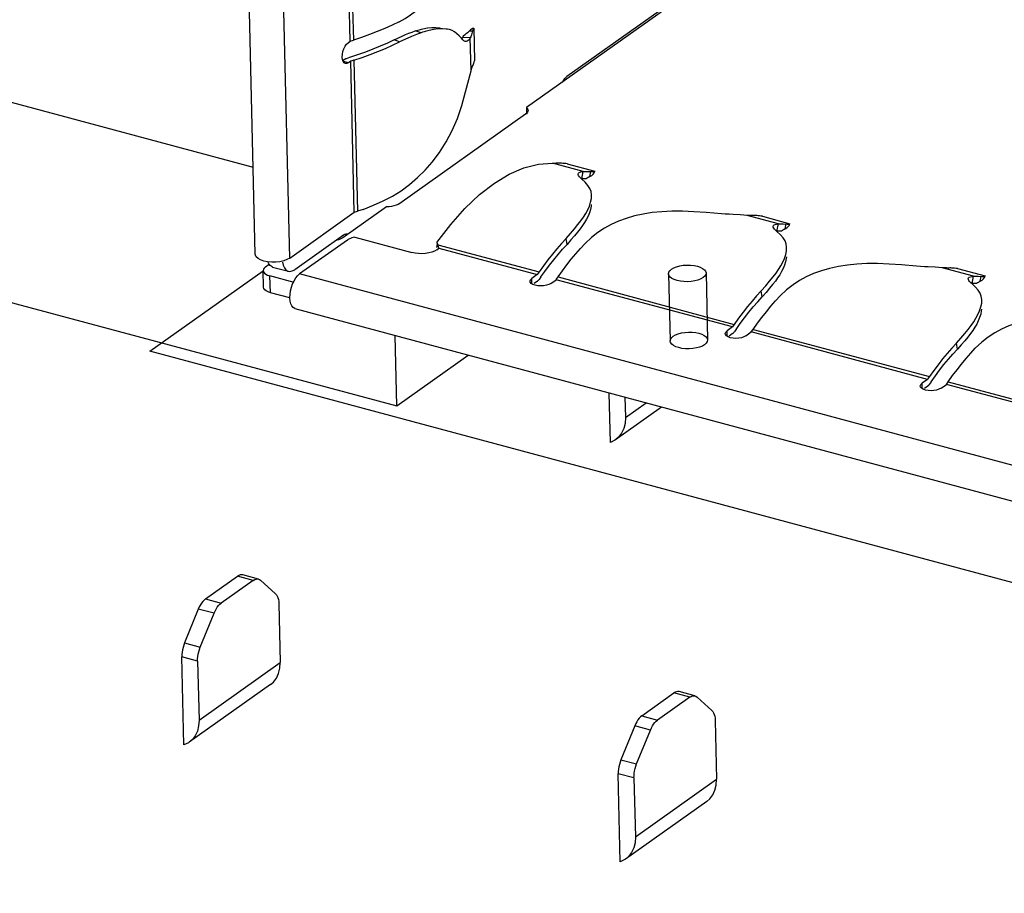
# Model space of a CAD drawing. Header units: millimetres. Extents: x 6 to 414, y 7 to 290.
# Tile 90 of 256: x 118.24 to 119.56, y 148.79 to 149.95. Entities that reach past the tile are written whole.
import ezdxf

# ---------------------------------------------------------------- set-up
doc = ezdxf.new("R2010")
doc.units = ezdxf.units.MM
doc.header["$LTSCALE"] = 23.1
doc.layers.get('0').update_dxf_attribs({"linetype": 'CONTINUOUS'})
doc.styles.get("Standard").update_dxf_attribs({"font": 'txt', "width": 0.6})
doc.dimstyles.get("Standard").update_dxf_attribs({"dimtxt": 2.5, "dimasz": 1.8, "dimexe": 0.05, "dimexo": 0.0625, "dimtad": 1, "dimzin": 0, "dimdsep": 46, "dimtxsty": 'Standard', "dimblk": '_FILLED', "dimblk1": '_FILLED', "dimblk2": '_FILLED', "dimcen": 0.09, "dimadec": 0, "dimazin": 0, "dimtol": 1, "dimtp": 0.01, "dimtm": 0.01, "dimtfac": 1, "dimtofl": 0, "dimtmove": 0, "dimatfit": 3, "dimldrblk": '_FILLED', "dimfxl": 0, "dimtolj": 1, "dimtzin": 0, "dimarcsym": 0})

# ---------------------------------------------------------------- blocks, each defined once
blk = doc.blocks.new('_FILLED')
at = {"color": 0, "linetype": 'ByBlock'}
blk.add_solid([(0, 0), (-1, 0.22222), (-1, -0.22222)], dxfattribs=at)

msp = doc.modelspace()

# ---------------------------------------------------------------- linework, layer by layer
at = {"color": 7, "linetype": 'Continuous'}
for p, q in [((118.5589, 149.6418), (118.5408, 150.4054)), ((118.6049, 149.6367), (118.587, 150.3927)), ((118.6856, 149.9261), (118.6807, 150.132)), ((118.6849, 150.1334), (118.6898, 149.9275)), ((119.3096, 150.1133), (118.9207, 149.8375)), ((119.1796, 150.0241), (118.9747, 149.8788)), ((118.7682, 149.9383), (118.7722, 149.9398)), ((118.7802, 149.9373), (118.7721, 149.9397)), ((118.7809, 149.9423), (118.7825, 149.9426)), ((118.7825, 149.9426), (118.7887, 149.9438)), ((118.7973, 149.9417), (118.7909, 149.9404)), ((118.8032, 149.9425), (118.7973, 149.9417)), ((118.7998, 149.9445), (118.8046, 149.944)), ((118.8046, 149.944), (118.8055, 149.9439)), ((118.8449, 149.94), (118.849, 149.9398)), ((118.8504, 149.9433), (118.8514, 149.8999)), ((118.6827, 149.924), (118.6856, 149.9261)), ((118.6857, 149.9261), (118.6898, 149.9275)), ((118.7442, 149.928), (118.7548, 149.9327)), ((118.7516, 149.9251), (118.7442, 149.928)), ((118.7625, 149.93), (118.7516, 149.9251)), ((118.7548, 149.9327), (118.7596, 149.9348)), ((118.7673, 149.9322), (118.7625, 149.93)), ((118.7823, 149.9379), (118.7803, 149.9373)), ((118.8357, 149.9279), (118.834, 149.9299)), ((118.8347, 149.9292), (118.836, 149.9312)), ((118.836, 149.9312), (118.8369, 149.9333)), ((118.8458, 149.9307), (118.836, 149.9312)), ((118.8369, 149.9333), (118.837, 149.9338)), ((118.8469, 149.8865), (118.8458, 149.9307)), ((118.7422, 149.9206), (118.7516, 149.9251)), ((118.6749, 149.9049), (118.6751, 149.9087)), ((118.6753, 149.9015), (118.6749, 149.9049)), ((118.6762, 149.8989), (118.6753, 149.9015)), ((118.6779, 149.9015), (118.6762, 149.9003)), ((118.6955, 149.9077), (118.6848, 149.9042)), ((118.6904, 149.9006), (118.6863, 149.8993)), ((118.6904, 149.9006), (118.6952, 149.6992)), ((118.6775, 149.8971), (118.6762, 149.8989)), ((118.6833, 149.8972), (118.6771, 149.8989)), ((118.6791, 149.8961), (118.6775, 149.8971)), ((118.6812, 149.8962), (118.6791, 149.8961)), ((118.6833, 149.8972), (118.6812, 149.8962)), ((118.6863, 149.8993), (118.6833, 149.8972)), ((118.691, 149.6978), (118.6863, 149.8993)), ((118.8396, 149.8586), (118.8469, 149.8865)), ((118.8346, 149.8403), (118.8396, 149.8586)), ((118.9207, 149.8375), (118.9209, 149.8286)), ((118.9197, 149.8286), (118.7517, 149.7094)), ((118.9214, 149.83), (118.9197, 149.8286)), ((118.9555, 149.7634), (118.9607, 149.7632)), ((118.9967, 149.7523), (118.9555, 149.7634)), ((118.9664, 149.7632), (118.9607, 149.7632)), ((118.9753, 149.7624), (119.0121, 149.7525)), ((118.9898, 149.748), (118.9897, 149.7491)), ((118.991, 149.7509), (118.9924, 149.7515)), ((118.9924, 149.7515), (118.9943, 149.752)), ((118.9943, 149.752), (118.9967, 149.7523)), ((118.9947, 149.7426), (118.9967, 149.7523)), ((118.9965, 149.7426), (118.9947, 149.7426)), ((119.0007, 149.7425), (118.9965, 149.7426)), ((119.003, 149.7523), (119.0084, 149.752)), ((119.0055, 149.7454), (119.0069, 149.7521)), ((118.8388, 149.703), (118.8583, 149.7214)), ((118.7339, 149.705), (118.6756, 149.6636)), ((118.703, 149.7017), (118.7168, 149.7071)), ((118.7168, 149.7071), (118.7298, 149.7131)), ((118.8198, 149.6817), (118.8388, 149.703)), ((118.6049, 149.6367), (118.691, 149.6978)), ((118.6911, 149.6978), (118.6952, 149.6992)), ((118.703, 149.7017), (118.6952, 149.6992)), ((119.181, 149.6957), (119.1609, 149.6974)), ((119.2571, 149.6824), (119.2154, 149.6936)), ((119.2358, 149.6925), (119.2725, 149.6826)), ((118.8014, 149.6574), (118.8198, 149.6817)), ((118.9957, 149.6801), (118.9925, 149.6757)), ((119.2502, 149.6781), (119.2501, 149.6792)), ((119.2514, 149.681), (119.2528, 149.6817)), ((119.2528, 149.6817), (119.2547, 149.6821)), ((119.2547, 149.6821), (119.2571, 149.6824)), ((119.2551, 149.6727), (119.2571, 149.6824)), ((119.2634, 149.6824), (119.2688, 149.6821)), ((119.2659, 149.6756), (119.2673, 149.6822)), ((118.6766, 149.6674), (118.6116, 149.6212)), ((118.6756, 149.6636), (118.673, 149.6622)), ((118.6812, 149.6689), (118.6821, 149.6688)), ((118.6916, 149.6645), (118.7679, 149.644)), ((118.9738, 149.6629), (118.9797, 149.6697)), ((118.9797, 149.6697), (118.985, 149.6759)), ((119.2569, 149.6727), (119.2551, 149.6727)), ((119.2612, 149.6727), (119.2569, 149.6727)), ((118.6818, 149.6607), (118.6181, 149.6156)), ((118.6701, 149.661), (118.6663, 149.66)), ((118.673, 149.6622), (118.6701, 149.661)), ((118.8011, 149.6478), (118.8041, 149.6499)), ((118.8014, 149.6574), (118.8025, 149.6545)), ((118.8041, 149.6502), (118.8025, 149.6545)), ((118.8025, 149.6545), (118.9378, 149.6182)), ((118.8029, 149.649), (118.8041, 149.6499)), ((118.8041, 149.6499), (118.8041, 149.6502)), ((118.8041, 149.6499), (118.9353, 149.6147)), ((118.9738, 149.6629), (118.9676, 149.6562)), ((118.9751, 149.6549), (118.9738, 149.6629)), ((118.9802, 149.6609), (118.9751, 149.6549)), ((118.9928, 149.6494), (118.999, 149.6562)), ((118.5591, 149.6407), (118.5589, 149.6418)), ((118.7945, 149.6447), (118.7904, 149.6436)), ((118.7981, 149.6461), (118.7945, 149.6447)), ((118.8011, 149.6478), (118.7981, 149.6461)), ((118.9806, 149.6351), (118.9867, 149.6424)), ((118.9867, 149.6424), (118.9928, 149.6494)), ((118.5661, 149.6342), (118.5626, 149.6362)), ((118.5726, 149.6251), (118.5774, 149.6285)), ((118.5768, 149.6292), (118.5756, 149.6317)), ((118.5789, 149.6266), (118.5768, 149.6292)), ((118.5863, 149.6313), (118.5808, 149.6313)), ((118.5821, 149.6248), (118.6031, 149.6191)), ((118.5917, 149.6319), (118.5863, 149.6313)), ((118.9453, 149.6188), (118.9515, 149.6271)), ((119.4414, 149.6259), (119.4214, 149.6275)), ((119.5175, 149.6125), (119.4758, 149.6237)), ((118.5699, 149.5977), (118.5694, 149.6201)), ((118.5791, 149.5905), (118.5785, 149.6129)), ((118.6106, 149.6043), (118.5785, 149.6129)), ((120.1471, 149.2053), (118.6181, 149.6156)), ((118.9353, 149.6147), (118.928, 149.6096)), ((118.9378, 149.6182), (118.9353, 149.6147)), ((118.9401, 149.6115), (118.9376, 149.608)), ((118.9401, 149.6115), (118.9453, 149.6188)), ((118.9605, 149.608), (118.963, 149.6115)), ((118.963, 149.6115), (118.9688, 149.6196)), ((118.963, 149.6115), (119.1982, 149.5483)), ((119.4962, 149.6226), (119.5329, 149.6128)), ((119.5119, 149.6111), (119.5133, 149.6118)), ((119.5133, 149.6118), (119.5152, 149.6123)), ((119.5152, 149.6123), (119.5175, 149.6125)), ((119.5155, 149.6028), (119.5175, 149.6125)), ((119.5238, 149.6125), (119.5292, 149.6122)), ((119.5263, 149.6057), (119.5277, 149.6123)), ((118.926, 149.6045), (118.9257, 149.6058)), ((118.9264, 149.6079), (118.928, 149.6096)), ((118.9282, 149.6023), (118.928, 149.6096)), ((118.9355, 149.6058), (118.931, 149.6026)), ((118.9532, 149.6028), (118.9605, 149.6079)), ((119.1957, 149.5448), (118.9605, 149.6079)), ((119.2342, 149.593), (119.2401, 149.5998)), ((119.2401, 149.5998), (119.2454, 149.606)), ((119.2561, 149.6102), (119.253, 149.6058)), ((119.5106, 149.6082), (119.5105, 149.6093)), ((119.5173, 149.6028), (119.5155, 149.6028)), ((119.5216, 149.6028), (119.5173, 149.6028)), ((118.6051, 149.5835), (118.5791, 149.5905)), ((119.2342, 149.593), (119.228, 149.5863)), ((119.2355, 149.5851), (119.2342, 149.593)), ((119.2407, 149.591), (119.2355, 149.5851)), ((119.2532, 149.5796), (119.2594, 149.5863)), ((118.6055, 149.5793), (118.6051, 149.5836)), ((119.2411, 149.5652), (119.2471, 149.5725)), ((119.2471, 149.5725), (119.2532, 149.5796)), ((118.6122, 149.5691), (118.6115, 149.5693)), ((120.1411, 149.1588), (118.6122, 149.5691)), ((119.1957, 149.5448), (119.1885, 149.5397)), ((119.1982, 149.5483), (119.1957, 149.5448)), ((119.2005, 149.5416), (119.2062, 149.5495)), ((119.2062, 149.5495), (119.2119, 149.5572)), ((119.2234, 149.5416), (119.2292, 149.5497)), ((118.7478, 149.4395), (118.7456, 149.5333)), ((119.1864, 149.5346), (119.1861, 149.536)), ((119.1868, 149.538), (119.1885, 149.5397)), ((119.1886, 149.5324), (119.1885, 149.5397)), ((119.1959, 149.5359), (119.1914, 149.5327)), ((119.2005, 149.5416), (119.1981, 149.5381)), ((119.2137, 149.5329), (119.2209, 149.5381)), ((119.2209, 149.5381), (119.2234, 149.5416)), ((119.4562, 149.4749), (119.2209, 149.5381)), ((119.2234, 149.5416), (119.4586, 149.4785)), ((119.5005, 149.53), (119.5058, 149.5361)), ((119.5166, 149.5403), (119.5134, 149.5359)), ((119.4946, 149.5232), (119.4885, 149.5164)), ((119.4946, 149.5232), (119.5005, 149.53)), ((119.4959, 149.5152), (119.4946, 149.5232)), ((119.5011, 149.5211), (119.4959, 149.5152)), ((119.5076, 149.5026), (119.5137, 149.5097)), ((119.5137, 149.5097), (119.5198, 149.5164)), ((119.5015, 149.4953), (119.5076, 149.5026)), ((119.4609, 149.4717), (119.4666, 149.4796)), ((119.4666, 149.4796), (119.4723, 149.4873)), ((119.4838, 149.4717), (119.4896, 149.4799)), ((119.4469, 149.4647), (119.4465, 149.4661)), ((119.4472, 149.4681), (119.4489, 149.4698)), ((119.4562, 149.4749), (119.4489, 149.4698)), ((119.4491, 149.4625), (119.4489, 149.4698)), ((119.4564, 149.466), (119.4519, 149.4628)), ((119.4586, 149.4785), (119.4562, 149.475)), ((119.4609, 149.4717), (119.4585, 149.4682)), ((119.4741, 149.463), (119.4814, 149.4682)), ((119.4814, 149.4682), (119.4838, 149.4717)), ((119.7166, 149.4051), (119.4814, 149.4682)), ((119.4838, 149.4717), (119.7191, 149.4086)), ((119.0328, 149.3908), (119.0313, 149.4566)), ((119.0523, 149.451), (119.0529, 149.4239)), ((119.0529, 149.4239), (119.0804, 149.4434)), ((119.1011, 149.4379), (119.0398, 149.3944)), ((118.4924, 149.1819), (118.5353, 149.2123)), ((118.5563, 149.2067), (118.5134, 149.1762)), ((118.5563, 149.2067), (118.5353, 149.2123)), ((118.5634, 149.2085), (118.5424, 149.2141)), ((118.5634, 149.2085), (118.5647, 149.2079)), ((118.5647, 149.2079), (118.5661, 149.207)), ((118.5661, 149.207), (118.586, 149.1889)), ((118.4924, 149.1819), (118.5134, 149.1762)), ((118.4829, 149.1685), (118.4645, 149.1233)), ((118.5039, 149.1629), (118.4829, 149.1685)), ((118.5903, 149.1759), (118.5922, 149.0972)), ((118.4855, 149.1176), (118.5039, 149.1629)), ((118.4645, 149.1233), (118.4855, 149.1176)), ((118.4637, 148.9872), (118.4609, 149.1046)), ((118.4819, 149.099), (118.4609, 149.1046)), ((118.4819, 149.099), (118.4838, 149.0203)), ((118.4838, 149.0203), (118.5922, 149.0972)), ((118.5791, 149.0677), (118.4707, 148.9908)), ((119.0747, 149.026), (119.1177, 149.0565)), ((119.1387, 149.0509), (119.0957, 149.0204)), ((119.1387, 149.0509), (119.1177, 149.0565)), ((119.1457, 149.0526), (119.1247, 149.0583)), ((119.1457, 149.0526), (119.1471, 149.0521)), ((119.1471, 149.0521), (119.1485, 149.0511)), ((119.1485, 149.0511), (119.1684, 149.033)), ((119.0747, 149.026), (119.0957, 149.0204)), ((119.1727, 149.02), (119.1746, 148.9413)), ((119.0653, 149.0127), (119.0469, 148.9674)), ((119.0863, 149.007), (119.0653, 149.0127)), ((119.0679, 148.9618), (119.0863, 149.007)), ((119.0469, 148.9674), (119.0679, 148.9618)), ((119.0461, 148.8313), (119.0433, 148.9488)), ((119.0643, 148.9431), (119.0433, 148.9488)), ((119.0643, 148.9431), (119.0662, 148.8644)), ((119.0662, 148.8644), (119.1746, 148.9413)), ((119.1615, 148.9118), (119.0531, 148.8349))]:
    msp.add_line(p, q, dxfattribs=at)
at = {"color": 4, "linetype": 'Continuous'}
for p, q in [((118.0899, 149.8829), (118.5561, 149.7578)), ((118.0963, 149.6143), (118.7478, 149.4395)), ((118.4181, 149.5124), (118.5696, 149.6198)), ((120.1185, 149.0562), (118.4181, 149.5124)), ((118.7478, 149.4395), (118.8431, 149.5071))]:
    msp.add_line(p, q, dxfattribs=at)
at = {"color": 6, "linetype": 'Continuous'}
for p, q in [((119.1105, 149.6157), (119.1126, 149.5262)), ((119.1605, 149.6169), (119.1626, 149.5274))]:
    msp.add_line(p, q, dxfattribs=at)
at = {"color": 7, "linetype": 'Continuous'}
for points in [[(118.7509, 149.9519), (118.7589, 149.9565), (118.7661, 149.9612), (118.7726, 149.966), (118.7786, 149.971), (118.7844, 149.9767), (118.7899, 149.9829)], [(118.7218, 149.939), (118.7115, 149.935), (118.7008, 149.9311), (118.6898, 149.9275)], [(118.7509, 149.9519), (118.7416, 149.9475), (118.7319, 149.9431), (118.7218, 149.939)], [(118.7722, 149.9398), (118.7741, 149.9404), (118.7759, 149.9409), (118.7776, 149.9414), (118.7793, 149.9418), (118.7809, 149.9423)], [(118.7909, 149.9404), (118.7892, 149.94), (118.7875, 149.9395), (118.7858, 149.939), (118.7841, 149.9385), (118.7823, 149.9379)], [(118.7887, 149.9438), (118.7944, 149.9444), (118.7998, 149.9445)], [(118.8155, 149.942), (118.8137, 149.9423), (118.8087, 149.9426), (118.8032, 149.9425)], [(118.834, 149.9299), (118.8311, 149.9332), (118.8281, 149.936), (118.825, 149.9384), (118.8217, 149.9402), (118.818, 149.9415), (118.8155, 149.942)], [(118.849, 149.9398), (118.8484, 149.9379), (118.8479, 149.9363), (118.8474, 149.9347), (118.8469, 149.9332), (118.8464, 149.9319), (118.8458, 149.9307)], [(118.8504, 149.9433), (118.8501, 149.9429), (118.8499, 149.9425), (118.8497, 149.9419), (118.8494, 149.9413), (118.8492, 149.9406), (118.849, 149.9398)], [(118.7442, 149.928), (118.7352, 149.9236), (118.7257, 149.9194), (118.716, 149.9154), (118.7059, 149.9115), (118.6955, 149.9077)], [(118.7596, 149.9348), (118.764, 149.9367), (118.7682, 149.9383)], [(118.7803, 149.9373), (118.7762, 149.9358), (118.7719, 149.9341), (118.7673, 149.9322)], [(118.8399, 149.9255), (118.8389, 149.9257), (118.8373, 149.9266), (118.8357, 149.9279)], [(118.8458, 149.9307), (118.8446, 149.9286), (118.8432, 149.9271), (118.8419, 149.926), (118.8404, 149.9255), (118.8399, 149.9255)], [(118.6751, 149.9087), (118.6758, 149.9124), (118.6771, 149.916), (118.6787, 149.9193), (118.6805, 149.922), (118.6827, 149.924)], [(118.6904, 149.9006), (118.7014, 149.9043), (118.7121, 149.9081), (118.7225, 149.9121), (118.7325, 149.9163), (118.7422, 149.9206)], [(118.6848, 149.9042), (118.6802, 149.9027), (118.6797, 149.9025), (118.6792, 149.9023), (118.6787, 149.902), (118.6783, 149.9018), (118.6779, 149.9015)], [(118.85, 149.8953), (118.8502, 149.8959), (118.8505, 149.8965), (118.8507, 149.8972), (118.8509, 149.898), (118.8512, 149.8989), (118.8514, 149.8999)], [(118.8469, 149.8865), (118.8474, 149.8882), (118.8479, 149.8899), (118.8484, 149.8914), (118.849, 149.8929), (118.8495, 149.8942), (118.85, 149.8953)], [(118.9688, 149.8716), (118.9706, 149.8745), (118.9725, 149.8769), (118.9747, 149.8788)], [(118.7951, 149.7647), (118.8048, 149.7777), (118.8137, 149.7917), (118.8216, 149.8069), (118.8286, 149.823), (118.8346, 149.8403)], [(118.9207, 149.8375), (118.9221, 149.8361), (118.9228, 149.8346), (118.9229, 149.8336)], [(118.9229, 149.8336), (118.9229, 149.8331), (118.9224, 149.8315), (118.9214, 149.83)], [(118.7535, 149.7266), (118.7648, 149.7349), (118.7756, 149.7441), (118.7857, 149.754), (118.7951, 149.7647)], [(118.8583, 149.7214), (118.878, 149.7367), (118.8978, 149.7486), (118.9175, 149.7571), (118.9367, 149.762), (118.9555, 149.7634)], [(118.9754, 149.7624), (118.9733, 149.7627), (118.9714, 149.7629), (118.9695, 149.7631), (118.9678, 149.7632), (118.9664, 149.7632)], [(118.9897, 149.7491), (118.9901, 149.7501), (118.991, 149.7509)], [(118.9948, 149.742), (118.9929, 149.7437), (118.9915, 149.7453), (118.9904, 149.7467), (118.9898, 149.748)], [(119.0077, 149.7185), (119.0077, 149.721), (119.007, 149.7255), (119.0054, 149.7297), (119.0029, 149.7337), (118.9994, 149.7378), (118.9948, 149.742)], [(118.9967, 149.7523), (118.9981, 149.7524), (118.9996, 149.7524), (119.0012, 149.7523), (119.003, 149.7523)], [(119.0084, 149.752), (119.0096, 149.752), (119.0107, 149.752), (119.0114, 149.7521), (119.0119, 149.7523), (119.012, 149.7525)], [(118.7298, 149.7131), (118.7419, 149.7195), (118.7535, 149.7266)], [(118.9935, 149.6864), (118.9969, 149.6914), (118.9999, 149.6962), (119.0026, 149.7011), (119.0048, 149.7061), (119.0065, 149.7113), (119.0075, 149.7163), (119.0077, 149.7185)], [(118.7517, 149.7094), (118.7495, 149.7081), (118.747, 149.7071), (118.744, 149.7062), (118.7408, 149.7055), (118.7375, 149.7052), (118.7339, 149.705)], [(119.0073, 149.7083), (119.0071, 149.706), (119.0063, 149.7016), (119.0048, 149.6971), (119.003, 149.6927), (119.0009, 149.6885), (118.9985, 149.6843), (118.9957, 149.6801)], [(119.1609, 149.6974), (119.1444, 149.6986), (119.129, 149.6993), (119.1148, 149.6993), (119.1014, 149.6986), (119.0888, 149.6973), (119.0767, 149.6954), (119.065, 149.6929), (119.054, 149.6897), (119.0436, 149.686), (119.0339, 149.6816), (119.0249, 149.6767), (119.0163, 149.671), (119.0076, 149.6641), (118.999, 149.6562)], [(119.1966, 149.6948), (119.1915, 149.6951), (119.1862, 149.6954), (119.181, 149.6957)], [(119.2154, 149.6936), (119.2108, 149.694), (119.2061, 149.6943), (119.1966, 149.6948)], [(119.2256, 149.6934), (119.2242, 149.6933), (119.2227, 149.6933), (119.221, 149.6933), (119.2193, 149.6934), (119.2174, 149.6935), (119.2154, 149.6936)], [(119.2358, 149.6925), (119.2338, 149.6928), (119.2318, 149.693), (119.2299, 149.6932), (119.2282, 149.6933), (119.2268, 149.6934), (119.2256, 149.6934)], [(118.985, 149.6759), (118.9895, 149.6813), (118.9935, 149.6864)], [(119.2501, 149.6792), (119.2505, 149.6802), (119.2514, 149.681)], [(119.2552, 149.6721), (119.2534, 149.6738), (119.2519, 149.6754), (119.2508, 149.6768), (119.2502, 149.6781)], [(119.2571, 149.6824), (119.2585, 149.6825), (119.26, 149.6825), (119.2616, 149.6824), (119.2634, 149.6824)], [(119.2688, 149.6821), (119.2701, 149.6821), (119.2711, 149.6821), (119.2718, 149.6823), (119.2723, 149.6824), (119.2725, 149.6827)], [(118.6766, 149.6674), (118.6775, 149.668), (118.6785, 149.6684), (118.6794, 149.6687), (118.6803, 149.6689), (118.6812, 149.6689)], [(118.6916, 149.6645), (118.6897, 149.664), (118.6878, 149.6635), (118.6861, 149.6629), (118.6845, 149.6623), (118.683, 149.6615), (118.6818, 149.6607)], [(118.9925, 149.6757), (118.989, 149.6711), (118.9849, 149.6663), (118.9802, 149.6609)], [(119.2681, 149.6486), (119.2681, 149.6512), (119.2674, 149.6556), (119.2659, 149.6598), (119.2634, 149.6638), (119.2598, 149.6679), (119.2552, 149.6721)], [(118.8013, 149.651), (118.8014, 149.6517), (118.8016, 149.6523), (118.8017, 149.653), (118.8017, 149.6537), (118.8018, 149.6543), (118.8018, 149.6549)], [(118.9676, 149.6562), (118.9615, 149.6492), (118.9554, 149.6419), (118.9495, 149.6343), (118.9436, 149.6264), (118.9378, 149.6182)], [(118.9515, 149.6271), (118.9573, 149.6345), (118.9631, 149.6416), (118.9691, 149.6484), (118.9751, 149.6549)], [(118.5626, 149.6362), (118.5603, 149.6383), (118.5591, 149.6407)], [(118.6049, 149.6367), (118.6011, 149.6347), (118.5968, 149.6331), (118.5917, 149.6319)], [(118.7904, 149.6436), (118.786, 149.6429), (118.7814, 149.6425), (118.7767, 149.6426), (118.7723, 149.6431), (118.7679, 149.644)], [(119.2539, 149.6166), (119.2573, 149.6215), (119.2603, 149.6263), (119.263, 149.6313), (119.2652, 149.6362), (119.2669, 149.6414), (119.268, 149.6464), (119.2681, 149.6486)], [(119.2677, 149.6384), (119.2675, 149.6361), (119.2667, 149.6317), (119.2653, 149.6272), (119.2634, 149.6228), (119.2613, 149.6186), (119.2589, 149.6145), (119.2561, 149.6102)], [(118.5808, 149.6313), (118.5754, 149.6317), (118.5704, 149.6327), (118.5661, 149.6342)], [(118.5726, 149.6251), (118.5707, 149.6234), (118.5697, 149.6218), (118.5694, 149.6201)], [(118.5821, 149.6248), (118.5814, 149.625), (118.5789, 149.6266)], [(118.5951, 149.6314), (118.5962, 149.6271), (118.5978, 149.6236)], [(118.5978, 149.6236), (118.5999, 149.6209), (118.6024, 149.6194), (118.6031, 149.6191)], [(118.9688, 149.6196), (118.9747, 149.6275), (118.9806, 149.6351)], [(119.1145, 149.6219), (119.1175, 149.6237), (119.1212, 149.6252), (119.1255, 149.6263), (119.1302, 149.6271), (119.135, 149.6274), (119.1399, 149.6273), (119.1446, 149.6268), (119.149, 149.6259), (119.1528, 149.6246), (119.156, 149.623), (119.1584, 149.6212), (119.1599, 149.6191), (119.1605, 149.617), (119.1601, 149.6148), (119.1587, 149.6127), (119.1565, 149.6107)], [(119.4214, 149.6275), (119.4048, 149.6288), (119.3894, 149.6294), (119.3752, 149.6294), (119.3619, 149.6287), (119.3492, 149.6274), (119.3371, 149.6255), (119.3255, 149.623), (119.3144, 149.6198), (119.3041, 149.6161), (119.2943, 149.6117), (119.2854, 149.6068), (119.2767, 149.6011), (119.268, 149.5943), (119.2594, 149.5863)], [(119.457, 149.6249), (119.4519, 149.6252), (119.4466, 149.6255), (119.4414, 149.6259)], [(119.4758, 149.6237), (119.4712, 149.6241), (119.4665, 149.6244), (119.457, 149.6249)], [(119.486, 149.6235), (119.4846, 149.6234), (119.4831, 149.6234), (119.4815, 149.6235), (119.4797, 149.6235), (119.4778, 149.6236), (119.4758, 149.6237)], [(118.5694, 149.6201), (118.5698, 149.6183), (118.571, 149.6167), (118.5729, 149.6152)], [(118.5729, 149.6152), (118.5754, 149.6139), (118.5785, 149.6129)], [(118.6031, 149.6191), (118.6052, 149.6189), (118.6083, 149.6195), (118.6116, 149.6212)], [(118.6071, 149.5977), (118.6087, 149.6022), (118.6107, 149.6064), (118.6129, 149.6102), (118.6154, 149.6132), (118.6181, 149.6156)], [(119.1565, 149.6107), (119.1534, 149.6089), (119.1497, 149.6074), (119.1455, 149.6063), (119.1407, 149.6055), (119.1359, 149.6052), (119.131, 149.6053), (119.1263, 149.6058), (119.1219, 149.6067), (119.1181, 149.608), (119.1149, 149.6096), (119.1126, 149.6114), (119.111, 149.6135), (119.1105, 149.6156), (119.1109, 149.6178), (119.1122, 149.6199), (119.1145, 149.6219)], [(119.2454, 149.606), (119.25, 149.6115), (119.2539, 149.6166)], [(119.4962, 149.6226), (119.4942, 149.6229), (119.4922, 149.6231), (119.4904, 149.6233), (119.4887, 149.6234), (119.4872, 149.6235), (119.486, 149.6235)], [(119.5105, 149.6093), (119.511, 149.6103), (119.5119, 149.6111)], [(119.5175, 149.6125), (119.5189, 149.6126), (119.5204, 149.6126), (119.5221, 149.6126), (119.5238, 149.6125)], [(119.5292, 149.6122), (119.5305, 149.6122), (119.5315, 149.6123), (119.5323, 149.6124), (119.5327, 149.6125), (119.5329, 149.6128)], [(118.5791, 149.5905), (118.5759, 149.5916), (118.5734, 149.5928), (118.5715, 149.5943), (118.5703, 149.5959), (118.5699, 149.5977)], [(118.6051, 149.5836), (118.6053, 149.5883), (118.6059, 149.593), (118.6071, 149.5977)], [(118.9257, 149.6058), (118.9257, 149.6062), (118.9264, 149.6079)], [(118.9325, 149.6004), (118.9295, 149.6015), (118.9273, 149.6029), (118.926, 149.6045)], [(118.9532, 149.6028), (118.9506, 149.6014), (118.9475, 149.6004), (118.9438, 149.5997), (118.9399, 149.5995), (118.9362, 149.5997), (118.9325, 149.6004)], [(118.9355, 149.6058), (118.9359, 149.606), (118.9362, 149.6064), (118.9366, 149.6067), (118.9369, 149.6071), (118.9373, 149.6075), (118.9376, 149.608)], [(119.253, 149.6058), (119.2494, 149.6013), (119.2453, 149.5964), (119.2407, 149.591)], [(119.5157, 149.6022), (119.5138, 149.6039), (119.5123, 149.6055), (119.5113, 149.6069), (119.5106, 149.6082)], [(119.5286, 149.5787), (119.5286, 149.5813), (119.5279, 149.5858), (119.5263, 149.5899), (119.5238, 149.5939), (119.5202, 149.5981), (119.5157, 149.6022)], [(119.228, 149.5863), (119.2219, 149.5793), (119.2159, 149.572), (119.2099, 149.5644), (119.204, 149.5565), (119.1982, 149.5483)], [(119.2119, 149.5572), (119.2177, 149.5646), (119.2236, 149.5717), (119.2295, 149.5785), (119.2355, 149.5851)], [(118.6115, 149.5693), (118.6094, 149.5706), (118.6077, 149.5728), (118.6063, 149.5757), (118.6055, 149.5793)], [(119.5144, 149.5467), (119.5178, 149.5516), (119.5207, 149.5564), (119.5234, 149.5614), (119.5257, 149.5663), (119.5274, 149.5715), (119.5284, 149.5766), (119.5286, 149.5787)], [(119.2292, 149.5497), (119.2351, 149.5576), (119.2411, 149.5652)], [(119.5281, 149.5685), (119.5279, 149.5662), (119.5271, 149.5618), (119.5257, 149.5573), (119.5239, 149.5529), (119.5218, 149.5487), (119.5193, 149.5446), (119.5166, 149.5403)], [(119.6818, 149.5576), (119.6653, 149.5589), (119.6498, 149.5595), (119.6356, 149.5595), (119.6223, 149.5588), (119.6096, 149.5576), (119.5975, 149.5557), (119.5859, 149.5531), (119.5748, 149.5499), (119.5645, 149.5462), (119.5548, 149.5418), (119.5458, 149.5369), (119.5371, 149.5312), (119.5284, 149.5244), (119.5198, 149.5164)], [(119.5058, 149.5361), (119.5104, 149.5416), (119.5144, 149.5467)], [(119.1586, 149.5211), (119.1556, 149.5194), (119.1518, 149.5179), (119.1476, 149.5168), (119.1429, 149.516), (119.138, 149.5156), (119.1331, 149.5157), (119.1284, 149.5162), (119.124, 149.5172), (119.1202, 149.5184), (119.117, 149.52), (119.1147, 149.5219), (119.1131, 149.524), (119.1126, 149.5261), (119.113, 149.5283), (119.1143, 149.5304), (119.1166, 149.5324)], [(119.1166, 149.5324), (119.1196, 149.5342), (119.1233, 149.5356), (119.1276, 149.5368), (119.1323, 149.5376), (119.1372, 149.5379), (119.142, 149.5378), (119.1467, 149.5373), (119.1511, 149.5364), (119.155, 149.5351), (119.1581, 149.5335), (119.1605, 149.5317), (119.162, 149.5296), (119.1626, 149.5274), (119.1622, 149.5253), (119.1608, 149.5231), (119.1586, 149.5211)], [(119.1861, 149.536), (119.1861, 149.5363), (119.1868, 149.538)], [(119.1929, 149.5305), (119.1899, 149.5317), (119.1877, 149.533), (119.1864, 149.5346)], [(119.2137, 149.5329), (119.211, 149.5315), (119.2079, 149.5305), (119.2042, 149.5298), (119.2004, 149.5296), (119.1966, 149.5298), (119.1929, 149.5305)], [(119.1959, 149.5359), (119.1963, 149.5361), (119.1967, 149.5365), (119.197, 149.5368), (119.1974, 149.5372), (119.1977, 149.5376), (119.1981, 149.5381)], [(119.5134, 149.5359), (119.5098, 149.5314), (119.5057, 149.5265), (119.5011, 149.5211)], [(119.4885, 149.5164), (119.4823, 149.5094), (119.4763, 149.5021), (119.4703, 149.4945), (119.4644, 149.4866), (119.4586, 149.4785)], [(119.4723, 149.4873), (119.4781, 149.4947), (119.484, 149.5018), (119.4899, 149.5086), (119.4959, 149.5152)], [(119.4896, 149.4799), (119.4955, 149.4877), (119.5015, 149.4953)], [(119.4465, 149.4661), (119.4465, 149.4664), (119.4472, 149.4681)], [(119.4564, 149.466), (119.4567, 149.4663), (119.4571, 149.4666), (119.4575, 149.4669), (119.4578, 149.4673), (119.4582, 149.4678), (119.4585, 149.4682)], [(119.4534, 149.4606), (119.4503, 149.4618), (119.4482, 149.4631), (119.4469, 149.4647)], [(119.4741, 149.463), (119.4714, 149.4616), (119.4683, 149.4606), (119.4647, 149.46), (119.4608, 149.4597), (119.4571, 149.46), (119.4534, 149.4606)], [(119.0529, 149.4239), (119.0524, 149.4162), (119.0508, 149.4093), (119.0478, 149.4031), (119.0438, 149.3978), (119.0399, 149.3945)], [(119.0399, 149.3945), (119.0388, 149.3937), (119.0328, 149.3908)], [(118.5424, 149.2141), (118.5422, 149.2142), (118.5406, 149.2143), (118.5389, 149.2141), (118.5371, 149.2134), (118.5353, 149.2123)], [(118.5563, 149.2067), (118.5581, 149.2078), (118.5599, 149.2084), (118.5616, 149.2087), (118.5632, 149.2085), (118.5634, 149.2085)], [(118.4924, 149.1819), (118.4906, 149.1804), (118.4889, 149.1786), (118.4872, 149.1765), (118.4857, 149.1741), (118.4842, 149.1714), (118.4829, 149.1685)], [(118.586, 149.1889), (118.5872, 149.1875), (118.5883, 149.1858), (118.5891, 149.1837), (118.5897, 149.1813), (118.5902, 149.1787), (118.5903, 149.1759)], [(118.5039, 149.1629), (118.5052, 149.1658), (118.5067, 149.1684), (118.5082, 149.1708), (118.5099, 149.173), (118.5116, 149.1748), (118.5134, 149.1762)], [(118.4645, 149.1233), (118.4634, 149.1202), (118.4625, 149.1171), (118.4618, 149.1139), (118.4613, 149.1108), (118.461, 149.1077), (118.4609, 149.1046)], [(118.4819, 149.099), (118.482, 149.102), (118.4823, 149.1051), (118.4828, 149.1083), (118.4835, 149.1115), (118.4844, 149.1146), (118.4855, 149.1176)], [(118.5792, 149.0677), (118.5831, 149.071), (118.5871, 149.0763), (118.59, 149.0826), (118.5917, 149.0895), (118.5922, 149.0972)], [(119.1247, 149.0583), (119.1246, 149.0583), (119.1229, 149.0585), (119.1212, 149.0582), (119.1195, 149.0576), (119.1177, 149.0565)], [(119.1387, 149.0509), (119.1405, 149.0519), (119.1422, 149.0526), (119.1439, 149.0528), (119.1456, 149.0527), (119.1457, 149.0526)], [(119.1684, 149.033), (119.1696, 149.0317), (119.1706, 149.0299), (119.1715, 149.0279), (119.1721, 149.0255), (119.1725, 149.0229), (119.1727, 149.02)], [(118.4838, 149.0203), (118.4833, 149.0126), (118.4816, 149.0057), (118.4787, 148.9994), (118.4747, 148.9942), (118.4708, 148.9908)], [(119.0747, 149.026), (119.073, 149.0245), (119.0713, 149.0228), (119.0696, 149.0206), (119.068, 149.0182), (119.0666, 149.0156), (119.0653, 149.0127)], [(119.0863, 149.007), (119.0876, 149.0099), (119.089, 149.0126), (119.0906, 149.015), (119.0923, 149.0171), (119.094, 149.0189), (119.0957, 149.0204)], [(118.4708, 148.9908), (118.4697, 148.9901), (118.4637, 148.9872)], [(119.0469, 148.9674), (119.0458, 148.9644), (119.0449, 148.9613), (119.0441, 148.9581), (119.0436, 148.9549), (119.0434, 148.9518), (119.0433, 148.9488)], [(119.0643, 148.9431), (119.0644, 148.9462), (119.0646, 148.9493), (119.0651, 148.9524), (119.0659, 148.9556), (119.0668, 148.9587), (119.0679, 148.9618)], [(119.1616, 148.9119), (119.1654, 148.9152), (119.1695, 148.9205), (119.1724, 148.9267), (119.1741, 148.9336), (119.1746, 148.9413)], [(119.0662, 148.8644), (119.0657, 148.8567), (119.064, 148.8498), (119.0611, 148.8436), (119.057, 148.8383), (119.0532, 148.835)], [(119.0532, 148.835), (119.0521, 148.8342), (119.0461, 148.8313)]]:
    msp.add_lwpolyline(points, dxfattribs=at)
for centre, major_axis, ratio, start_param, end_param in [((118.8369, 150.011), (0.0273, 0.0829), 0.512248, 3.715398, 3.872484), ((118.8473, 149.9191), (0.008, 0.0244), 0.512248, 0.362732, 0.730891), ((119.0662, 149.7233), (0.0822, 0.0059), 0.458761, 2.368154, 2.458473), ((118.9865, 149.7523), (0.0257, 0.0019), 0.458761, -0.773439, -0.141275), ((119.2469, 149.6825), (0.0257, 0.0019), 0.458761, -0.773439, -0.141275), ((119.3267, 149.6535), (0.0822, 0.0059), 0.458761, 2.368154, 2.458473), ((119.5074, 149.6126), (0.0257, 0.0019), 0.458761, -0.773439, -0.141275), ((119.5871, 149.5836), (0.0822, 0.0059), 0.458761, 2.368154, 2.458473)]:
    msp.add_ellipse(centre, major_axis=major_axis, ratio=ratio, start_param=start_param, end_param=end_param, dxfattribs=at)

# ---------------------------------------------------------------- leaders
at = {"color": 2, "linetype": 'Continuous'}
msp.add_leader([(118.9711, 142.6119), (67.2521, 150.5495)], dimstyle='Standard', override={"dimtad": 0}, dxfattribs=at)

doc.saveas('drawing.dxf')
